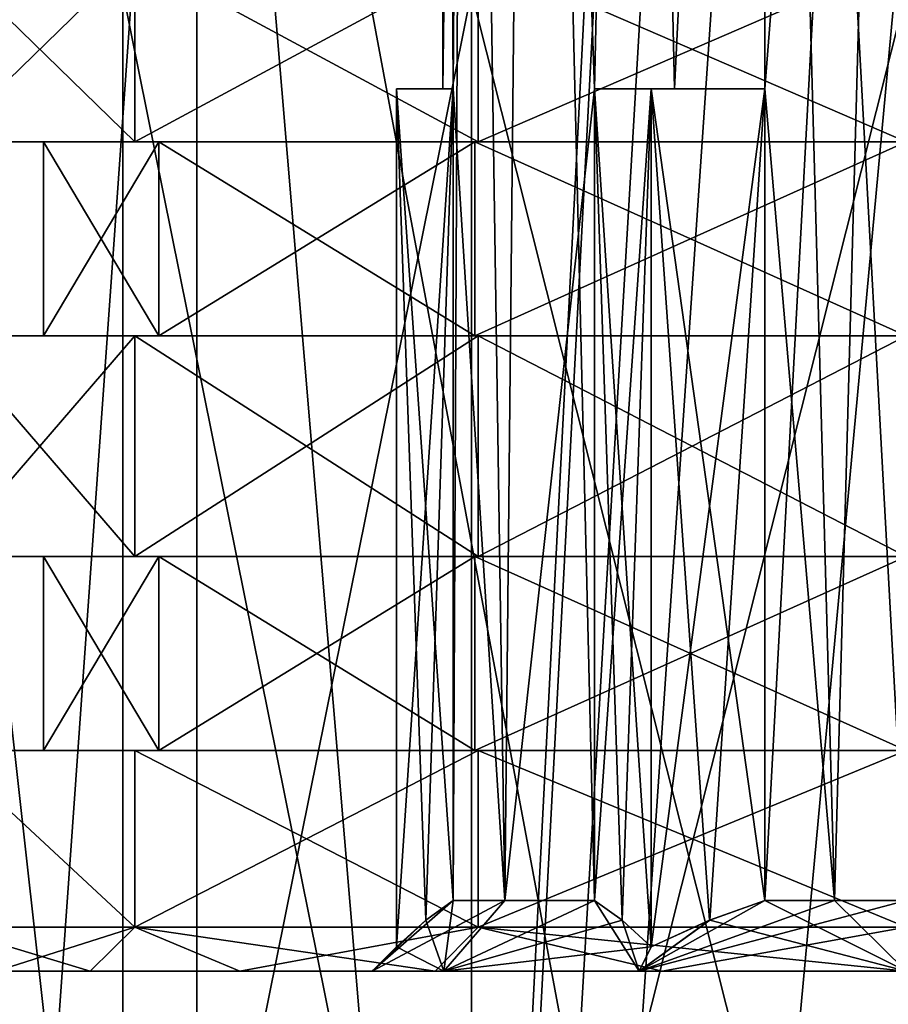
# Model space of a CAD drawing. Header units: millimetres. Extents: x -25 to 87, y -149 to 296.
# Tile 79 of 256: x -10 to 0, y 74 to 85. Entities that reach past the tile are written whole.
import ezdxf

# ---------------------------------------------------------------- set-up
doc = ezdxf.new("R2010")
doc.units = ezdxf.units.MM
doc.header["$LTSCALE"] = 65.185185
for name, color, linetype in [('1035', 7, 'CONTINUOUS'), ('1037', 7, 'CONTINUOUS'), ('1039', 7, 'CONTINUOUS'), ('1041', 7, 'CONTINUOUS'), ('1043', 7, 'CONTINUOUS'), ('1047', 7, 'CONTINUOUS'), ('1048', 7, 'CONTINUOUS'), ('1049', 7, 'CONTINUOUS'), ('1050', 7, 'CONTINUOUS'), ('1051', 7, 'CONTINUOUS'), ('1054', 7, 'CONTINUOUS'), ('1056', 7, 'CONTINUOUS'), ('1060', 7, 'CONTINUOUS'), ('1067', 7, 'CONTINUOUS'), ('1068', 7, 'CONTINUOUS'), ('1072', 7, 'CONTINUOUS'), ('1073', 7, 'CONTINUOUS'), ('3532', 7, 'CONTINUOUS'), ('3533', 7, 'CONTINUOUS'), ('3540', 7, 'CONTINUOUS'), ('3541', 7, 'CONTINUOUS'), ('3542', 7, 'CONTINUOUS'), ('42', 7, 'CONTINUOUS'), ('84', 7, 'CONTINUOUS')]:
    doc.layers.add(name, color=color, linetype=linetype)

msp = doc.modelspace()

# ---------------------------------------------------------------- linework, layer by layer
at = {"layer": '1035', "linetype": 'CONTINUOUS'}
for points in [[(-10.895, 83.9, -2.487), (-8.737, 83.9, -6.968), (-10.895, 83.9, 2.487), (-10.895, 83.9, -2.487)], [(-10.895, 83.9, 2.487), (-8.737, 83.9, -6.968), (-9.775, 83.9), (-10.895, 83.9, 2.487)], [(-8.737, 83.9, 6.968), (-10.895, 83.9, 2.487), (-9.775, 83.9), (-8.737, 83.9, 6.968)], [(-9.775, 83.9), (-8.737, 83.9, -6.968), (-8.465, 83.9, -4.887), (-9.775, 83.9)], [(-8.465, 83.9, 4.887), (-8.737, 83.9, 6.968), (-9.775, 83.9), (-8.465, 83.9, 4.887)], [(-8.737, 83.9, -6.968), (-4.849, 83.9, -10.068), (-8.465, 83.9, -4.887), (-8.737, 83.9, -6.968)], [(-4.849, 83.9, 10.068), (-8.737, 83.9, 6.968), (-4.887, 83.9, 8.465), (-4.849, 83.9, 10.068)], [(-4.887, 83.9, 8.465), (-8.737, 83.9, 6.968), (-8.465, 83.9, 4.887), (-4.887, 83.9, 8.465)], [(-8.465, 83.9, -4.887), (-4.849, 83.9, -10.068), (-4.887, 83.9, -8.465), (-8.465, 83.9, -4.887)], [(-4.849, 83.9, -10.068), (0, 83.9, -11.175), (-4.887, 83.9, -8.465), (-4.849, 83.9, -10.068)], [(0, 83.9, -11.175), (0, 83.9, -9.775), (-4.887, 83.9, -8.465), (0, 83.9, -11.175)], [(0, 83.9, 9.775), (-4.849, 83.9, 10.068), (-4.887, 83.9, 8.465), (0, 83.9, 9.775)], [(0, 83.9, 11.175), (-4.849, 83.9, 10.068), (0, 83.9, 9.775), (0, 83.9, 11.175)]]:
    msp.add_3dface(points, dxfattribs=at)
at = {"layer": '1037', "linetype": 'CONTINUOUS'}
for points in [[(-10.895, 81.7, 2.487), (-8.737, 81.7, 6.968), (-8.465, 81.7, 4.887), (-10.895, 81.7, 2.487)], [(-10.895, 81.7, -2.487), (-10.895, 81.7, 2.487), (-9.775, 81.7), (-10.895, 81.7, -2.487)], [(-9.775, 81.7), (-10.895, 81.7, 2.487), (-8.465, 81.7, 4.887), (-9.775, 81.7)], [(-8.737, 81.7, -6.968), (-10.895, 81.7, -2.487), (-8.465, 81.7, -4.887), (-8.737, 81.7, -6.968)], [(-8.465, 81.7, -4.887), (-10.895, 81.7, -2.487), (-9.775, 81.7), (-8.465, 81.7, -4.887)], [(-8.737, 81.7, 6.968), (-4.849, 81.7, 10.068), (-4.887, 81.7, 8.465), (-8.737, 81.7, 6.968)], [(-8.465, 81.7, 4.887), (-8.737, 81.7, 6.968), (-4.887, 81.7, 8.465), (-8.465, 81.7, 4.887)], [(-4.849, 81.7, -10.068), (-8.737, 81.7, -6.968), (-4.887, 81.7, -8.465), (-4.849, 81.7, -10.068)], [(-4.887, 81.7, -8.465), (-8.737, 81.7, -6.968), (-8.465, 81.7, -4.887), (-4.887, 81.7, -8.465)], [(0, 81.7, -9.775), (-4.849, 81.7, -10.068), (-4.887, 81.7, -8.465), (0, 81.7, -9.775)], [(-4.849, 81.7, 10.068), (0, 81.7, 9.775), (-4.887, 81.7, 8.465), (-4.849, 81.7, 10.068)], [(0, 81.7, -9.775), (4.849, 81.7, -10.068), (-4.849, 81.7, -10.068), (0, 81.7, -9.775)], [(4.849, 81.7, 10.068), (0, 81.7, 9.775), (-4.849, 81.7, 10.068), (4.849, 81.7, 10.068)], [(4.849, 81.7, -10.068), (0, 81.7, -11.175), (-4.849, 81.7, -10.068), (4.849, 81.7, -10.068)], [(0, 81.7, 11.175), (4.849, 81.7, 10.068), (-4.849, 81.7, 10.068), (0, 81.7, 11.175)]]:
    msp.add_3dface(points, dxfattribs=at)
at = {"layer": '1039', "linetype": 'CONTINUOUS'}
for points in [[(-10.895, 79.2, -2.487), (-8.737, 79.2, -6.968), (-10.895, 79.2, 2.487), (-10.895, 79.2, -2.487)], [(-10.895, 79.2, 2.487), (-8.737, 79.2, -6.968), (-9.775, 79.2), (-10.895, 79.2, 2.487)], [(-8.737, 79.2, 6.968), (-10.895, 79.2, 2.487), (-9.775, 79.2), (-8.737, 79.2, 6.968)], [(-9.775, 79.2), (-8.737, 79.2, -6.968), (-8.465, 79.2, -4.887), (-9.775, 79.2)], [(-8.465, 79.2, 4.887), (-8.737, 79.2, 6.968), (-9.775, 79.2), (-8.465, 79.2, 4.887)], [(-8.737, 79.2, -6.968), (-4.849, 79.2, -10.068), (-8.465, 79.2, -4.887), (-8.737, 79.2, -6.968)], [(-4.849, 79.2, 10.068), (-8.737, 79.2, 6.968), (-4.887, 79.2, 8.465), (-4.849, 79.2, 10.068)], [(-4.887, 79.2, 8.465), (-8.737, 79.2, 6.968), (-8.465, 79.2, 4.887), (-4.887, 79.2, 8.465)], [(-8.465, 79.2, -4.887), (-4.849, 79.2, -10.068), (-4.887, 79.2, -8.465), (-8.465, 79.2, -4.887)], [(-4.849, 79.2, -10.068), (0, 79.2, -11.175), (-4.887, 79.2, -8.465), (-4.849, 79.2, -10.068)], [(0, 79.2, -11.175), (0, 79.2, -9.775), (-4.887, 79.2, -8.465), (0, 79.2, -11.175)], [(0, 79.2, 9.775), (-4.849, 79.2, 10.068), (-4.887, 79.2, 8.465), (0, 79.2, 9.775)], [(0, 79.2, 11.175), (-4.849, 79.2, 10.068), (0, 79.2, 9.775), (0, 79.2, 11.175)]]:
    msp.add_3dface(points, dxfattribs=at)
at = {"layer": '1041', "linetype": 'CONTINUOUS'}
for points in [[(-10.895, 77, 2.487), (-8.737, 77, 6.968), (-10.895, 77, -2.487), (-10.895, 77, 2.487)], [(-10.895, 77, -2.487), (-8.737, 77, 6.968), (-9.775, 77), (-10.895, 77, -2.487)], [(-8.737, 77, -6.968), (-10.895, 77, -2.487), (-9.775, 77), (-8.737, 77, -6.968)], [(-9.775, 77), (-8.737, 77, 6.968), (-8.465, 77, 4.887), (-9.775, 77)], [(-8.465, 77, -4.887), (-8.737, 77, -6.968), (-9.775, 77), (-8.465, 77, -4.887)], [(-8.737, 77, 6.968), (-4.849, 77, 10.068), (-8.465, 77, 4.887), (-8.737, 77, 6.968)], [(-4.849, 77, -10.068), (-8.737, 77, -6.968), (-4.887, 77, -8.465), (-4.849, 77, -10.068)], [(-4.887, 77, -8.465), (-8.737, 77, -6.968), (-8.465, 77, -4.887), (-4.887, 77, -8.465)], [(-8.465, 77, 4.887), (-4.849, 77, 10.068), (-4.887, 77, 8.465), (-8.465, 77, 4.887)], [(0, 77, -9.775), (-4.849, 77, -10.068), (-4.887, 77, -8.465), (0, 77, -9.775)], [(0, 77, 11.175), (0, 77, 9.775), (-4.887, 77, 8.465), (0, 77, 11.175)], [(-4.849, 77, 10.068), (0, 77, 11.175), (-4.887, 77, 8.465), (-4.849, 77, 10.068)], [(0, 77, -9.775), (0, 77, -11.175), (-4.849, 77, -10.068), (0, 77, -9.775)]]:
    msp.add_3dface(points, dxfattribs=at)
at = {"layer": '1043', "linetype": 'CONTINUOUS'}
for points in [[(-10.311, 74.5, -2.763), (-9.245, 74.5, -5.338), (-10.311, 74.5, 2.763), (-10.311, 74.5, -2.763)], [(-10.311, 74.5, 2.763), (-9.245, 74.5, -5.338), (-9.245, 74.5, 5.338), (-10.311, 74.5, 2.763)], [(-9.245, 74.5, -5.338), (-7.548, 74.5, -7.548), (-9.245, 74.5, 5.338), (-9.245, 74.5, -5.338)], [(-9.245, 74.5, 5.338), (-7.548, 74.5, -7.548), (-7.548, 74.5, 7.549), (-9.245, 74.5, 5.338)], [(-7.548, 74.5, -7.548), (-5.337, 74.5, -9.245), (-7.548, 74.5, 7.549), (-7.548, 74.5, -7.548)], [(-7.548, 74.5, 7.549), (-5.337, 74.5, -9.245), (-6.05, 74.5, 0), (-7.548, 74.5, 7.549)], [(-5.337, 74.5, 9.245), (-7.548, 74.5, 7.549), (-6.05, 74.5, 0), (-5.337, 74.5, 9.245)], [(-6.05, 74.5, 0), (-5.337, 74.5, -9.245), (-5.239, 74.5, -3.025), (-6.05, 74.5, 0)], [(-5.239, 74.5, 3.025), (-5.337, 74.5, 9.245), (-6.05, 74.5, 0), (-5.239, 74.5, 3.025)], [(-5.337, 74.5, -9.245), (-2.763, 74.5, -10.311), (-5.239, 74.5, -3.025), (-5.337, 74.5, -9.245)], [(-2.763, 74.5, 10.311), (-5.337, 74.5, 9.245), (-3.025, 74.5, 5.24), (-2.763, 74.5, 10.311)], [(-3.025, 74.5, 5.24), (-5.337, 74.5, 9.245), (-5.239, 74.5, 3.025), (-3.025, 74.5, 5.24)], [(-5.239, 74.5, -3.025), (-2.763, 74.5, -10.311), (-3.025, 74.5, -5.24), (-5.239, 74.5, -3.025)], [(-2.763, 74.5, -10.311), (0, 74.5, -10.675), (-3.025, 74.5, -5.24), (-2.763, 74.5, -10.311)], [(-3.025, 74.5, -5.24), (0, 74.5, -10.675), (0, 74.5, -6.05), (-3.025, 74.5, -5.24)], [(0, 74.5, 6.05), (-2.763, 74.5, 10.311), (-3.025, 74.5, 5.24), (0, 74.5, 6.05)], [(0, 74.5, 10.675), (-2.763, 74.5, 10.311), (0, 74.5, 6.05), (0, 74.5, 10.675)]]:
    msp.add_3dface(points, dxfattribs=at)
at = {"layer": '1047', "linetype": 'CONTINUOUS'}
for points in [[(-8.737, 83.9, -6.968), (-10.895, 83.9, -2.487), (-8.737, 86, -6.968), (-8.737, 83.9, -6.968)], [(-8.737, 86, -6.968), (-10.895, 83.9, -2.487), (-10.895, 86, -2.487), (-8.737, 86, -6.968)], [(-10.895, 83.9, 2.487), (-8.737, 83.9, 6.968), (-10.895, 86, 2.487), (-10.895, 83.9, 2.487)], [(-10.895, 86, 2.487), (-8.737, 83.9, 6.968), (-8.737, 86, 6.968), (-10.895, 86, 2.487)], [(-4.849, 83.9, -10.068), (-8.737, 83.9, -6.968), (-4.849, 86, -10.068), (-4.849, 83.9, -10.068)], [(-4.849, 86, -10.068), (-8.737, 83.9, -6.968), (-8.737, 86, -6.968), (-4.849, 86, -10.068)], [(-8.737, 83.9, 6.968), (-4.849, 83.9, 10.068), (-8.737, 86, 6.968), (-8.737, 83.9, 6.968)], [(-8.737, 86, 6.968), (-4.849, 83.9, 10.068), (-4.849, 86, 10.068), (-8.737, 86, 6.968)], [(0, 86, -11.175), (0, 83.9, -11.175), (-4.849, 83.9, -10.068), (0, 86, -11.175)], [(0, 86, -11.175), (-4.849, 83.9, -10.068), (-4.849, 86, -10.068), (0, 86, -11.175)], [(0, 83.9, 11.175), (0, 86, 11.175), (-4.849, 86, 10.068), (0, 83.9, 11.175)], [(-4.849, 83.9, 10.068), (0, 83.9, 11.175), (-4.849, 86, 10.068), (-4.849, 83.9, 10.068)]]:
    msp.add_3dface(points, dxfattribs=at)
at = {"layer": '1048', "linetype": 'CONTINUOUS'}
for points in [[(-8.465, 83.9, 4.887), (-9.775, 83.9), (-8.465, 81.7, 4.887), (-8.465, 83.9, 4.887)], [(-9.775, 83.9), (-8.465, 83.9, -4.887), (-9.775, 81.7), (-9.775, 83.9)], [(-9.775, 83.9), (-9.775, 81.7), (-8.465, 81.7, 4.887), (-9.775, 83.9)], [(-8.465, 83.9, -4.887), (-8.465, 81.7, -4.887), (-9.775, 81.7), (-8.465, 83.9, -4.887)], [(-4.887, 83.9, 8.465), (-8.465, 83.9, 4.887), (-4.887, 81.7, 8.465), (-4.887, 83.9, 8.465)], [(-8.465, 83.9, 4.887), (-8.465, 81.7, 4.887), (-4.887, 81.7, 8.465), (-8.465, 83.9, 4.887)], [(-8.465, 83.9, -4.887), (-4.887, 83.9, -8.465), (-8.465, 81.7, -4.887), (-8.465, 83.9, -4.887)], [(-4.887, 83.9, -8.465), (-4.887, 81.7, -8.465), (-8.465, 81.7, -4.887), (-4.887, 83.9, -8.465)], [(-4.887, 83.9, -8.465), (0, 83.9, -9.775), (-4.887, 81.7, -8.465), (-4.887, 83.9, -8.465)], [(0, 83.9, -9.775), (0, 81.7, -9.775), (-4.887, 81.7, -8.465), (0, 83.9, -9.775)], [(0, 83.9, 9.775), (-4.887, 83.9, 8.465), (0, 81.7, 9.775), (0, 83.9, 9.775)], [(0, 81.7, 9.775), (-4.887, 83.9, 8.465), (-4.887, 81.7, 8.465), (0, 81.7, 9.775)]]:
    msp.add_3dface(points, dxfattribs=at)
at = {"layer": '1049', "linetype": 'CONTINUOUS'}
for points in [[(-8.737, 81.7, 6.968), (-10.895, 81.7, 2.487), (-8.737, 79.2, 6.968), (-8.737, 81.7, 6.968)], [(-10.895, 81.7, 2.487), (-10.895, 79.2, 2.487), (-8.737, 79.2, 6.968), (-10.895, 81.7, 2.487)], [(-10.895, 81.7, -2.487), (-8.737, 81.7, -6.968), (-10.895, 79.2, -2.487), (-10.895, 81.7, -2.487)], [(-8.737, 81.7, -6.968), (-8.737, 79.2, -6.968), (-10.895, 79.2, -2.487), (-8.737, 81.7, -6.968)], [(-4.849, 81.7, 10.068), (-8.737, 81.7, 6.968), (-4.849, 79.2, 10.068), (-4.849, 81.7, 10.068)], [(-8.737, 81.7, 6.968), (-8.737, 79.2, 6.968), (-4.849, 79.2, 10.068), (-8.737, 81.7, 6.968)], [(-8.737, 81.7, -6.968), (-4.849, 81.7, -10.068), (-8.737, 79.2, -6.968), (-8.737, 81.7, -6.968)], [(-4.849, 81.7, -10.068), (-4.849, 79.2, -10.068), (-8.737, 79.2, -6.968), (-4.849, 81.7, -10.068)], [(-4.849, 81.7, -10.068), (0, 81.7, -11.175), (-4.849, 79.2, -10.068), (-4.849, 81.7, -10.068)], [(0, 81.7, -11.175), (0, 79.2, -11.175), (-4.849, 79.2, -10.068), (0, 81.7, -11.175)], [(0, 81.7, 11.175), (-4.849, 81.7, 10.068), (0, 79.2, 11.175), (0, 81.7, 11.175)], [(0, 79.2, 11.175), (-4.849, 81.7, 10.068), (-4.849, 79.2, 10.068), (0, 79.2, 11.175)]]:
    msp.add_3dface(points, dxfattribs=at)
at = {"layer": '1050', "linetype": 'CONTINUOUS'}
for points in [[(-8.465, 79.2, 4.887), (-9.775, 79.2), (-8.465, 77, 4.887), (-8.465, 79.2, 4.887)], [(-9.775, 79.2), (-8.465, 79.2, -4.887), (-9.775, 77), (-9.775, 79.2)], [(-9.775, 79.2), (-9.775, 77), (-8.465, 77, 4.887), (-9.775, 79.2)], [(-8.465, 79.2, -4.887), (-8.465, 77, -4.887), (-9.775, 77), (-8.465, 79.2, -4.887)], [(-4.887, 79.2, 8.465), (-8.465, 79.2, 4.887), (-4.887, 77, 8.465), (-4.887, 79.2, 8.465)], [(-8.465, 79.2, 4.887), (-8.465, 77, 4.887), (-4.887, 77, 8.465), (-8.465, 79.2, 4.887)], [(-8.465, 79.2, -4.887), (-4.887, 79.2, -8.465), (-8.465, 77, -4.887), (-8.465, 79.2, -4.887)], [(-4.887, 79.2, -8.465), (-4.887, 77, -8.465), (-8.465, 77, -4.887), (-4.887, 79.2, -8.465)], [(-4.887, 79.2, -8.465), (0, 79.2, -9.775), (-4.887, 77, -8.465), (-4.887, 79.2, -8.465)], [(0, 79.2, -9.775), (0, 77, -9.775), (-4.887, 77, -8.465), (0, 79.2, -9.775)], [(0, 79.2, 9.775), (-4.887, 79.2, 8.465), (0, 77, 9.775), (0, 79.2, 9.775)], [(0, 77, 9.775), (-4.887, 79.2, 8.465), (-4.887, 77, 8.465), (0, 77, 9.775)]]:
    msp.add_3dface(points, dxfattribs=at)
at = {"layer": '1051', "linetype": 'CONTINUOUS'}
for points in [[(-8.737, 77, 6.968), (-10.895, 77, 2.487), (-8.737, 75, 6.968), (-8.737, 77, 6.968)], [(-8.737, 75, 6.968), (-10.895, 77, 2.487), (-10.895, 75, 2.487), (-8.737, 75, 6.968)], [(-10.895, 77, -2.487), (-8.737, 77, -6.968), (-8.737, 75, -6.968), (-10.895, 77, -2.487)], [(-10.895, 75, -2.487), (-10.895, 77, -2.487), (-8.737, 75, -6.968), (-10.895, 75, -2.487)], [(-4.849, 77, 10.068), (-8.737, 77, 6.968), (-4.849, 75, 10.068), (-4.849, 77, 10.068)], [(-4.849, 75, 10.068), (-8.737, 77, 6.968), (-8.737, 75, 6.968), (-4.849, 75, 10.068)], [(-8.737, 77, -6.968), (-4.849, 77, -10.068), (-8.737, 75, -6.968), (-8.737, 77, -6.968)], [(-8.737, 75, -6.968), (-4.849, 77, -10.068), (-4.849, 75, -10.068), (-8.737, 75, -6.968)], [(-4.849, 77, -10.068), (0, 77, -11.175), (-4.849, 75, -10.068), (-4.849, 77, -10.068)], [(0, 77, -11.175), (0, 75, -11.175), (-4.849, 75, -10.068), (0, 77, -11.175)], [(0, 77, 11.175), (-4.849, 77, 10.068), (0, 75, 11.175), (0, 77, 11.175)], [(0, 75, 11.175), (-4.849, 77, 10.068), (-4.849, 75, 10.068), (0, 75, 11.175)]]:
    msp.add_3dface(points, dxfattribs=at)
at = {"layer": '1054', "linetype": 'CONTINUOUS'}
for points in [[(-10.311, 74.5, -2.763), (-10.895, 75, -2.487), (-8.737, 75, -6.968), (-10.311, 74.5, -2.763)], [(-10.311, 74.5, 2.763), (-9.245, 74.5, 5.338), (-10.895, 75, 2.487), (-10.311, 74.5, 2.763)], [(-9.245, 74.5, 5.338), (-8.737, 75, 6.968), (-10.895, 75, 2.487), (-9.245, 74.5, 5.338)], [(-9.245, 74.5, -5.338), (-10.311, 74.5, -2.763), (-8.737, 75, -6.968), (-9.245, 74.5, -5.338)], [(-7.548, 74.5, -7.548), (-9.245, 74.5, -5.338), (-8.737, 75, -6.968), (-7.548, 74.5, -7.548)], [(-9.245, 74.5, 5.338), (-7.548, 74.5, 7.549), (-8.737, 75, 6.968), (-9.245, 74.5, 5.338)], [(-7.548, 74.5, -7.548), (-8.737, 75, -6.968), (-4.849, 75, -10.068), (-7.548, 74.5, -7.548)], [(-7.548, 74.5, 7.549), (-5.337, 74.5, 9.245), (-8.737, 75, 6.968), (-7.548, 74.5, 7.549)], [(-5.337, 74.5, 9.245), (-4.849, 75, 10.068), (-8.737, 75, 6.968), (-5.337, 74.5, 9.245)], [(-5.337, 74.5, -9.245), (-7.548, 74.5, -7.548), (-4.849, 75, -10.068), (-5.337, 74.5, -9.245)], [(-2.763, 74.5, -10.311), (-5.337, 74.5, -9.245), (-4.849, 75, -10.068), (-2.763, 74.5, -10.311)], [(-5.337, 74.5, 9.245), (-2.763, 74.5, 10.311), (-4.849, 75, 10.068), (-5.337, 74.5, 9.245)], [(0, 75, -11.175), (-2.763, 74.5, -10.311), (-4.849, 75, -10.068), (0, 75, -11.175)], [(0, 74.5, 10.675), (0, 75, 11.175), (-4.849, 75, 10.068), (0, 74.5, 10.675)], [(-2.763, 74.5, 10.311), (0, 74.5, 10.675), (-4.849, 75, 10.068), (-2.763, 74.5, 10.311)], [(0, 75, -11.175), (0, 74.5, -10.675), (-2.763, 74.5, -10.311), (0, 75, -11.175)]]:
    msp.add_3dface(points, dxfattribs=at)
at = {"layer": '1056', "linetype": 'CONTINUOUS'}
for points in [[(-5.25, 84.5), (-5.131, 84.5, -1.114), (-5.25, 105, 0), (-5.25, 84.5)], [(-5.25, 105, 0), (-5.131, 84.5, -1.114), (-4.993, 105, -1.622), (-5.25, 105, 0)], [(-5.131, 84.5, 1.114), (-5.25, 84.5), (-4.993, 105, 1.622), (-5.131, 84.5, 1.114)], [(-4.993, 105, 1.622), (-5.25, 84.5), (-5.25, 105, 0), (-4.993, 105, 1.622)], [(-5.131, 84.5, -1.114), (-4.547, 75.3, -2.625), (-4.993, 105, -1.622), (-5.131, 84.5, -1.114)], [(-5.131, 75.3, 1.114), (-5.131, 84.5, 1.114), (-4.993, 105, 1.622), (-5.131, 75.3, 1.114)], [(-4.547, 75.3, 2.625), (-5.131, 75.3, 1.114), (-4.993, 105, 1.622), (-4.547, 75.3, 2.625)], [(-4.993, 105, -1.622), (-4.547, 75.3, -2.625), (-4.247, 105, -3.086), (-4.993, 105, -1.622)], [(-4.247, 105, 3.086), (-4.547, 75.3, 2.625), (-4.993, 105, 1.622), (-4.247, 105, 3.086)], [(-4.547, 75.3, -2.625), (-3.53, 75.3, -3.886), (-4.247, 105, -3.086), (-4.547, 75.3, -2.625)], [(-3.53, 84.5, 3.886), (-4.547, 75.3, 2.625), (-4.247, 105, 3.086), (-3.53, 84.5, 3.886)], [(-3.53, 75.3, -3.886), (-3.53, 84.5, -3.886), (-4.247, 105, -3.086), (-3.53, 75.3, -3.886)], [(-4.247, 105, -3.086), (-3.53, 84.5, -3.886), (-3.086, 105, -4.247), (-4.247, 105, -3.086)], [(-3.086, 105, 4.247), (-3.53, 84.5, 3.886), (-4.247, 105, 3.086), (-3.086, 105, 4.247)], [(-3.53, 84.5, -3.886), (-2.625, 84.5, -4.547), (-3.086, 105, -4.247), (-3.53, 84.5, -3.886)], [(-2.625, 84.5, 4.547), (-3.53, 84.5, 3.886), (-3.086, 105, 4.247), (-2.625, 84.5, 4.547)], [(-3.086, 105, -4.247), (-2.625, 84.5, -4.547), (-1.622, 105, -4.993), (-3.086, 105, -4.247)], [(-1.622, 105, 4.993), (-2.625, 84.5, 4.547), (-3.086, 105, 4.247), (-1.622, 105, 4.993)], [(-2.625, 84.5, -4.547), (-1.601, 84.5, -5), (-1.622, 105, -4.993), (-2.625, 84.5, -4.547)], [(-1.601, 84.5, 5), (-2.625, 84.5, 4.547), (-1.622, 105, 4.993), (-1.601, 84.5, 5)], [(-1.622, 105, -4.993), (-1.601, 84.5, -5), (-0.81, 75.3, -5.187), (-1.622, 105, -4.993)], [(0, 105, 5.25), (-1.601, 84.5, 5), (-1.622, 105, 4.993), (0, 105, 5.25)], [(0, 105, -5.25), (-1.622, 105, -4.993), (0, 75.3, -5.25), (0, 105, -5.25)], [(0, 75.3, -5.25), (-1.622, 105, -4.993), (-0.81, 75.3, -5.187), (0, 75.3, -5.25)], [(-1.601, 75.3, 5), (-1.601, 84.5, 5), (0, 105, 5.25), (-1.601, 75.3, 5)], [(-0.81, 75.3, 5.187), (-1.601, 75.3, 5), (0, 105, 5.25), (-0.81, 75.3, 5.187)], [(0, 75.3, 5.25), (-0.81, 75.3, 5.187), (0, 105, 5.25), (0, 75.3, 5.25)], [(-5.131, 75.3, -1.114), (-4.547, 75.3, -2.625), (-5.131, 84.5, -1.114), (-5.131, 75.3, -1.114)], [(-3.53, 75.3, 3.886), (-4.547, 75.3, 2.625), (-3.53, 84.5, 3.886), (-3.53, 75.3, 3.886)], [(-0.81, 75.3, -5.187), (-1.601, 84.5, -5), (-1.601, 75.3, -5), (-0.81, 75.3, -5.187)]]:
    msp.add_3dface(points, dxfattribs=at)
at = {"layer": '1060', "linetype": 'CONTINUOUS'}
for points in [[(-5.239, 74.5, 3.025), (-6.05, 74.5, 0), (-4.547, 75.3, 2.625), (-5.239, 74.5, 3.025)], [(-6.05, 74.5, 0), (-5.131, 75.3, 1.114), (-4.547, 75.3, 2.625), (-6.05, 74.5, 0)], [(-5.131, 75.3, 1.114), (-6.05, 74.5, 0), (-5.443, 75.077, 0.572), (-5.131, 75.3, 1.114)], [(-5.239, 74.5, -3.025), (-5.131, 75.3, -1.114), (-5.443, 75.077, -0.573), (-5.239, 74.5, -3.025)], [(-5.239, 74.5, 3.025), (-4.547, 75.3, 2.625), (-3.53, 75.3, 3.886), (-5.239, 74.5, 3.025)], [(-5.239, 74.5, 3.025), (-3.53, 75.3, 3.886), (-3.218, 75.077, 4.427), (-5.239, 74.5, 3.025)], [(-5.239, 74.5, -3.025), (-3.025, 74.5, -5.24), (-3.53, 75.3, -3.886), (-5.239, 74.5, -3.025)], [(-5.239, 74.5, -3.025), (-3.53, 75.3, -3.886), (-4.547, 75.3, -2.625), (-5.239, 74.5, -3.025)], [(-5.239, 74.5, -3.025), (-4.547, 75.3, -2.625), (-5.131, 75.3, -1.114), (-5.239, 74.5, -3.025)], [(-3.53, 75.3, -3.886), (-3.025, 74.5, -5.24), (-3.217, 75.077, -4.428), (-3.53, 75.3, -3.886)], [(0, 74.5, 6.05), (-3.025, 74.5, 5.24), (0, 75.3, 5.25), (0, 74.5, 6.05)], [(-3.025, 74.5, 5.24), (-1.601, 75.3, 5), (-0.81, 75.3, 5.187), (-3.025, 74.5, 5.24)], [(-1.601, 75.3, 5), (-3.025, 74.5, 5.24), (-2.226, 75.077, 5), (-1.601, 75.3, 5)], [(-3.025, 74.5, 5.24), (-0.81, 75.3, 5.187), (0, 75.3, 5.25), (-3.025, 74.5, 5.24)], [(0, 74.5, -6.05), (-1.601, 75.3, -5), (-2.225, 75.077, -5), (0, 74.5, -6.05)], [(0, 74.5, -6.05), (-0.81, 75.3, -5.187), (-1.601, 75.3, -5), (0, 74.5, -6.05)], [(0, 74.5, -6.05), (0, 75.3, -5.25), (-0.81, 75.3, -5.187), (0, 74.5, -6.05)], [(-5.443, 75.077, 0.572), (-6.05, 74.5, 0), (-5.774, 74.776), (-5.443, 75.077, 0.572)], [(-5.774, 74.776), (-5.239, 74.5, -3.025), (-5.443, 75.077, -0.573), (-5.774, 74.776)], [(-2.887, 74.776, 5), (-5.239, 74.5, 3.025), (-3.218, 75.077, 4.427), (-2.887, 74.776, 5)], [(-3.025, 74.5, -5.24), (-2.887, 74.776, -5), (-3.217, 75.077, -4.428), (-3.025, 74.5, -5.24)], [(-2.226, 75.077, 5), (-3.025, 74.5, 5.24), (-2.887, 74.776, 5), (-2.226, 75.077, 5)], [(-3.025, 74.5, -5.24), (0, 74.5, -6.05), (-2.225, 75.077, -5), (-3.025, 74.5, -5.24)], [(-2.887, 74.776, -5), (-3.025, 74.5, -5.24), (-2.225, 75.077, -5), (-2.887, 74.776, -5)], [(-6.05, 74.5, 0), (-5.239, 74.5, -3.025), (-5.774, 74.776), (-6.05, 74.5, 0)], [(-3.025, 74.5, 5.24), (-5.239, 74.5, 3.025), (-2.887, 74.776, 5), (-3.025, 74.5, 5.24)]]:
    msp.add_3dface(points, dxfattribs=at)
at = {"layer": '1067', "linetype": 'CONTINUOUS'}
for points in [[(-5.131, 84.5, -1.114), (-5.25, 84.5), (-5.774, 84.5), (-5.131, 84.5, -1.114)], [(-5.25, 84.5), (-5.131, 84.5, 1.114), (-5.774, 84.5), (-5.25, 84.5)]]:
    msp.add_3dface(points, dxfattribs=at)
at = {"layer": '1068', "linetype": 'CONTINUOUS'}
for points in [[(-1.601, 84.5, -5), (-2.887, 74.776, -5), (-2.225, 75.077, -5), (-1.601, 84.5, -5)], [(-2.887, 74.776, -5), (-1.601, 84.5, -5), (-2.887, 84.5, -5), (-2.887, 74.776, -5)], [(-1.601, 75.3, -5), (-1.601, 84.5, -5), (-2.225, 75.077, -5), (-1.601, 75.3, -5)]]:
    msp.add_3dface(points, dxfattribs=at)
at = {"layer": '1072', "linetype": 'CONTINUOUS'}
for points in [[(-3.53, 75.3, 3.886), (-3.53, 84.5, 3.886), (-3.218, 75.077, 4.427), (-3.53, 75.3, 3.886)], [(-3.53, 84.5, 3.886), (-2.887, 74.776, 5), (-3.218, 75.077, 4.427), (-3.53, 84.5, 3.886)], [(-2.887, 74.776, 5), (-3.53, 84.5, 3.886), (-2.887, 84.5, 5), (-2.887, 74.776, 5)]]:
    msp.add_3dface(points, dxfattribs=at)
at = {"layer": '1073', "linetype": 'CONTINUOUS'}
for points in [[(-5.131, 84.5, -1.114), (-5.774, 74.776), (-5.443, 75.077, -0.573), (-5.131, 84.5, -1.114)], [(-5.774, 74.776), (-5.131, 84.5, -1.114), (-5.774, 84.5), (-5.774, 74.776)], [(-5.131, 75.3, -1.114), (-5.131, 84.5, -1.114), (-5.443, 75.077, -0.573), (-5.131, 75.3, -1.114)]]:
    msp.add_3dface(points, dxfattribs=at)
at = {"layer": '3532', "linetype": 'CONTINUOUS'}
for points in [[(-2.625, 84.5, -4.547), (-3.53, 84.5, -3.886), (-2.887, 84.5, -5), (-2.625, 84.5, -4.547)], [(-1.601, 84.5, -5), (-2.625, 84.5, -4.547), (-2.887, 84.5, -5), (-1.601, 84.5, -5)]]:
    msp.add_3dface(points, dxfattribs=at)
at = {"layer": '3533', "linetype": 'CONTINUOUS'}
for points in [[(-3.53, 84.5, 3.886), (-2.625, 84.5, 4.547), (-2.887, 84.5, 5), (-3.53, 84.5, 3.886)], [(-2.625, 84.5, 4.547), (-1.601, 84.5, 5), (-2.887, 84.5, 5), (-2.625, 84.5, 4.547)]]:
    msp.add_3dface(points, dxfattribs=at)
at = {"layer": '3540', "linetype": 'CONTINUOUS'}
for points in [[(-1.601, 84.5, 5), (-1.601, 75.3, 5), (-2.887, 84.5, 5), (-1.601, 84.5, 5)], [(-1.601, 75.3, 5), (-2.226, 75.077, 5), (-2.887, 84.5, 5), (-1.601, 75.3, 5)], [(-2.226, 75.077, 5), (-2.887, 74.776, 5), (-2.887, 84.5, 5), (-2.226, 75.077, 5)]]:
    msp.add_3dface(points, dxfattribs=at)
at = {"layer": '3541', "linetype": 'CONTINUOUS'}
for points in [[(-5.131, 84.5, 1.114), (-5.131, 75.3, 1.114), (-5.774, 84.5), (-5.131, 84.5, 1.114)], [(-5.131, 75.3, 1.114), (-5.443, 75.077, 0.572), (-5.774, 84.5), (-5.131, 75.3, 1.114)], [(-5.443, 75.077, 0.572), (-5.774, 74.776), (-5.774, 84.5), (-5.443, 75.077, 0.572)]]:
    msp.add_3dface(points, dxfattribs=at)
at = {"layer": '3542', "linetype": 'CONTINUOUS'}
for points in [[(-3.53, 84.5, -3.886), (-3.53, 75.3, -3.886), (-2.887, 84.5, -5), (-3.53, 84.5, -3.886)], [(-3.53, 75.3, -3.886), (-3.217, 75.077, -4.428), (-2.887, 84.5, -5), (-3.53, 75.3, -3.886)], [(-3.217, 75.077, -4.428), (-2.887, 74.776, -5), (-2.887, 84.5, -5), (-3.217, 75.077, -4.428)]]:
    msp.add_3dface(points, dxfattribs=at)
at = {"layer": '42', "color": 7, "linetype": 'CONTINUOUS', "true_color": 0x0833a0}
for points in [[(-11.065, 66, -2.525), (-8.874, 66, -7.076), (-11.065, 85.6, -2.526), (-11.065, 66, -2.525)], [(-11.065, 85.6, -2.526), (-8.874, 66, -7.076), (-8.874, 85.6, -7.077), (-11.065, 85.6, -2.526)], [(-8.874, 66, 7.076), (-11.065, 66, 2.525), (-11.065, 85.6, 2.526), (-8.874, 66, 7.076)], [(-8.874, 85.6, 7.077), (-8.874, 66, 7.076), (-11.065, 85.6, 2.526), (-8.874, 85.6, 7.077)], [(-8.874, 66, -7.076), (-4.924, 66, -10.226), (-8.874, 85.6, -7.077), (-8.874, 66, -7.076)], [(-8.874, 85.6, -7.077), (-4.924, 66, -10.226), (-4.925, 85.6, -10.226), (-8.874, 85.6, -7.077)], [(-4.924, 66, 10.226), (-8.874, 66, 7.076), (-4.925, 85.6, 10.226), (-4.924, 66, 10.226)], [(-4.925, 85.6, 10.226), (-8.874, 66, 7.076), (-8.874, 85.6, 7.077), (-4.925, 85.6, 10.226)], [(-4.924, 66, -10.226), (0, 66, -11.35), (-4.925, 85.6, -10.226), (-4.924, 66, -10.226)], [(-4.925, 85.6, -10.226), (0, 66, -11.35), (0, 85.6, -11.35), (-4.925, 85.6, -10.226)], [(0, 85.6, 11.35), (-4.924, 66, 10.226), (-4.925, 85.6, 10.226), (0, 85.6, 11.35)], [(0, 66, 11.35), (-4.924, 66, 10.226), (0, 85.6, 11.35), (0, 66, 11.35)]]:
    msp.add_3dface(points, dxfattribs=at)
at = {"layer": '84', "linetype": 'CONTINUOUS'}
for points in [[(-8.036, 96, 19.402), (-14.849, 96, 14.849), (-8.036, 0, 19.401), (-8.036, 96, 19.402)], [(-8.036, 0, 19.401), (-14.849, 96, 14.849), (-14.849, 0, 14.849), (-8.036, 0, 19.401)], [(-14.849, 96, -14.849), (-8.036, 96, -19.402), (-14.849, 0, -14.849), (-14.849, 96, -14.849)], [(-14.849, 0, -14.849), (-8.036, 96, -19.402), (-8.036, 0, -19.401), (-14.849, 0, -14.849)], [(0, 96, 21), (-8.036, 96, 19.402), (0, 53, 21), (0, 96, 21)], [(0, 0, 21), (-8.036, 96, 19.402), (-8.036, 0, 19.401), (0, 0, 21)], [(-8.036, 96, 19.402), (0, 0, 21), (0, 53, 21), (-8.036, 96, 19.402)], [(-8.036, 96, -19.402), (-3.33, 91.577, -20.734), (-8.036, 0, -19.401), (-8.036, 96, -19.402)], [(-3.33, 91.577, -20.734), (-3.33, 89.423, -20.734), (-8.036, 0, -19.401), (-3.33, 91.577, -20.734)], [(-3.33, 89.423, -20.734), (-2.833, 88.445, -20.808), (-8.036, 0, -19.401), (-3.33, 89.423, -20.734)], [(-2.833, 88.445, -20.808), (-2.055, 87.667, -20.899), (-8.036, 0, -19.401), (-2.833, 88.445, -20.808)], [(-2.055, 87.667, -20.899), (0, 87, -21), (-8.036, 0, -19.401), (-2.055, 87.667, -20.899)], [(-8.036, 0, -19.401), (0, 87, -21), (0, 53, -21), (-8.036, 0, -19.401)]]:
    msp.add_3dface(points, dxfattribs=at)

doc.saveas('drawing.dxf')
